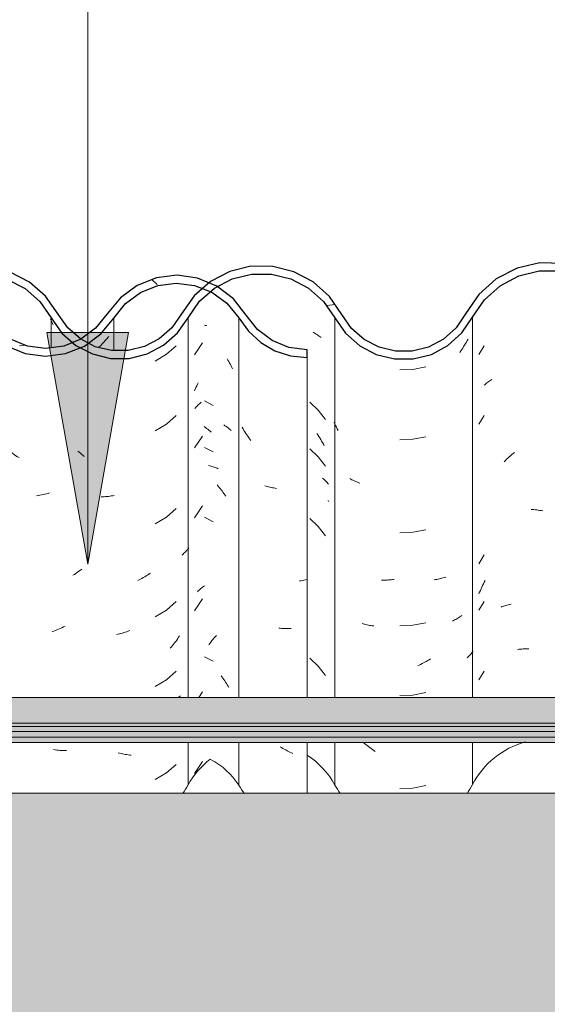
# Model space of a CAD drawing. Header units: metres. Extents: x 9.7 to 43.6, y -0.5 to 5.6.
# Tile 104 of 154: x 28.571 to 28.913, y 2.713 to 3.351. Entities that reach past the tile are written whole.
import ezdxf

# ---------------------------------------------------------------- set-up
doc = ezdxf.new("R2010")
doc.units = ezdxf.units.M
for name, color, linetype, lineweight in [('A-GLAZ-CWMG', 7, 'Continuous', 5), ('A-ROOF', 7, 'Continuous', 5), ('A-WALL', 7, 'Continuous', 5), ('A-WALL-PATT', 7, 'Continuous', 5), ('G-ANNO-TEXT', 7, 'Continuous', 9)]:
    doc.layers.add(name, color=color, linetype=linetype, lineweight=lineweight)
pattern_1 = [(50, (-1.416, 2.847), (0.364365, -0.03188), [0.0381, -0.4191]), (355, (-1.416, 2.847), (-0.07048, 0.38212), [0.03048, -0.33528]), (100.45, (-1.386, 2.845), (0.29389, 0.35023), [0.03238, -0.35618]), (46.184, (-1.416, 2.949), (0.54216, -0.08408), [0.05715, -0.62865]), (96.636, (-1.371, 2.942), (0.4748, 0.49485), [0.04857, -0.53427]), (351.184, (-1.416, 2.949), (0.4748, 0.49485), [0.04572, -0.50292]), (21, (-1.366, 2.923), (0.30323, -0.20453), [0.0381, -0.4191]), (326, (-1.366, 2.923), (0.12361, 0.36838), [0.03048, -0.33528]), (71.45, (-1.34, 2.906), (0.42683, 0.16384), [0.03238, -0.35618]), (37.5, (-1.416, 2.847), (0.00618, 0.169108), [0.01676, -0.31445, 0.01676, -0.3236, -0.33655]), (37.5, (-1.416, 2.847), (0.00618, 0.169108), [-0.67158, 0.01676, -0.31979]), (7.5, (-1.416, 2.847), (0.133641, 0.200358), [0.01676, -0.17729, 0.01676, -0.30683, -0.12827]), (7.5, (-1.416, 2.847), (0.133641, 0.200358), [-0.51765, 0.01676, -0.11151]), (327.5, (-1.53, 2.847), (0.271182, -0.01146), [0.01676, -0.11024, 0.01676, -0.37948, -0.52578]), (327.5, (-1.53, 2.847), (0.271182, -0.01146), [-0.52324, 0.01676, -0.50902]), (317.5, (-1.58, 2.847), (0.29626, 0.05085), [0.01676, -0.14834, 0.01676, -0.24638, -0.37338]), (317.5, (-1.58, 2.847), (0.29626, 0.05085), [-0.42824, 0.01676, -0.35662])]

# ---------------------------------------------------------------- blocks, each defined once
blk = doc.blocks.new('FP_129-B')
at = {"layer": 'A-GLAZ-CWMG', "color": 9, "true_color": 0xc0c0c0}
for p, q in [((-1.45919, 3.1487), (-1.45849, 3.14832)), ((-1.45849, 3.14832), (-1.45781, 3.14793)), ((-1.45781, 3.14793), (-1.45714, 3.14752)), ((-1.45714, 3.14752), (-1.45648, 3.1471)), ((-1.45648, 3.1471), (-1.45584, 3.14667)), ((-1.45584, 3.14667), (-1.45521, 3.14623)), ((-1.45521, 3.14623), (-1.45459, 3.14578)), ((-1.53077, 3.14174), (-1.53601, 3.13402)), ((-1.45459, 3.14578), (-1.45399, 3.14531)), ((-1.53462, 3.11395), (-1.53412, 3.11499)), ((-1.53412, 3.11499), (-1.53361, 3.11602)), ((-1.53601, 3.11078), (-1.53556, 3.11184)), ((-1.53556, 3.11184), (-1.5351, 3.1129)), ((-1.5351, 3.1129), (-1.53462, 3.11395)), ((-1.53389, 3.10135), (-1.53336, 3.10186)), ((-1.53336, 3.10186), (-1.53281, 3.10237)), ((-1.53281, 3.10237), (-1.53225, 3.10287)), ((-1.53225, 3.10287), (-1.53167, 3.10335)), ((-1.45584, 3.0981), (-1.46136, 3.10333)), ((-1.53586, 3.09918), (-1.53539, 3.09973)), ((-1.53539, 3.09973), (-1.5349, 3.10028)), ((-1.5349, 3.10028), (-1.5344, 3.10082)), ((-1.5344, 3.10082), (-1.53389, 3.10135)), ((-1.45121, 3.09209), (-1.45584, 3.0981)), ((-1.45682, 3.08314), (-1.45617, 3.08218)), ((-1.53077, 3.08145), (-1.53601, 3.07373)), ((-1.45617, 3.08218), (-1.45553, 3.08121)), ((-1.45553, 3.08121), (-1.45491, 3.08022)), ((-1.45491, 3.08022), (-1.4543, 3.07922)), ((-1.4543, 3.07922), (-1.4537, 3.07821)), ((-1.4537, 3.07821), (-1.45312, 3.07719)), ((-1.45312, 3.07719), (-1.45256, 3.07616)), ((-1.45256, 3.07616), (-1.45201, 3.07511)), ((-1.45584, 3.06796), (-1.46136, 3.07319)), ((-1.45121, 3.06194), (-1.45584, 3.06796)), ((-1.45311, 3.05416), (-1.45257, 3.05369)), ((-1.45257, 3.05369), (-1.45205, 3.05321)), ((-1.45205, 3.05321), (-1.45154, 3.05272)), ((-1.45154, 3.05272), (-1.45104, 3.05223)), ((-1.45104, 3.05223), (-1.45056, 3.05172)), ((-1.45056, 3.05172), (-1.4501, 3.05121)), ((-1.4501, 3.05121), (-1.44965, 3.05069)), ((-1.44965, 3.05069), (-1.44921, 3.05016)), ((-1.44949, 3.03962), (-1.44921, 3.03893)), ((-1.53077, 3.03624), (-1.53601, 3.02852)), ((-1.45584, 3.02274), (-1.46136, 3.02797)), ((-1.45121, 3.01673), (-1.45584, 3.02274)), ((-1.53416, 2.9805), (-1.53363, 2.98102)), ((-1.53363, 2.98102), (-1.53309, 2.98154)), ((-1.53309, 2.98154), (-1.53254, 2.98204)), ((-1.53254, 2.98204), (-1.53197, 2.98253)), ((-1.53197, 2.98253), (-1.53139, 2.98301)), ((-1.53139, 2.98301), (-1.53079, 2.98348)), ((-1.53079, 2.98348), (-1.53017, 2.98393)), ((-1.53017, 2.98393), (-1.52955, 2.98438)), ((-1.53077, 2.97595), (-1.53601, 2.96823)), ((-1.52546, 2.94793), (-1.52474, 2.94883)), ((-1.52474, 2.94883), (-1.524, 2.9497)), ((-1.524, 2.9497), (-1.52326, 2.95057)), ((-1.52326, 2.95057), (-1.5225, 2.95142)), ((-1.5225, 2.95142), (-1.52174, 2.95225)), ((-1.52686, 2.94611), (-1.52616, 2.94703)), ((-1.52616, 2.94703), (-1.52546, 2.94793)), ((-1.45584, 2.93231), (-1.46136, 2.93754)), ((-1.45121, 2.9263), (-1.45584, 2.93231)), ((-1.53077, 2.91567), (-1.53322, 2.91206)), ((-1.53077, 2.87046), (-1.53601, 2.86273))]:
    blk.add_line(p, q, dxfattribs=at)
blk = doc.blocks.new('FP_130-B')
at = {"layer": 'A-GLAZ-CWMG', "color": 9, "true_color": 0xc0c0c0}
for p, q in [((-1.62891, 3.15639), (-1.62933, 3.15737)), ((-1.62848, 3.15542), (-1.62891, 3.15639)), ((-1.62803, 3.15447), (-1.62848, 3.15542)), ((-1.62757, 3.15351), (-1.62803, 3.15447)), ((-1.55422, 3.13441), (-1.54785, 3.13993)), ((-1.56143, 3.13002), (-1.55422, 3.13441)), ((-1.56143, 3.0848), (-1.55422, 3.0892)), ((-1.55422, 3.0892), (-1.54785, 3.09472)), ((-1.61071, 3.07093), (-1.61151, 3.07165)), ((-1.6099, 3.07022), (-1.61071, 3.07093)), ((-1.60907, 3.06952), (-1.6099, 3.07022)), ((-1.60824, 3.06884), (-1.60907, 3.06952)), ((-1.60741, 3.06817), (-1.60824, 3.06884)), ((-1.59555, 3.04204), (-1.59646, 3.04201)), ((-1.59462, 3.04208), (-1.59555, 3.04204)), ((-1.5937, 3.04215), (-1.59462, 3.04208)), ((-1.59277, 3.04222), (-1.5937, 3.04215)), ((-1.59184, 3.04232), (-1.59277, 3.04222)), ((-1.59091, 3.04244), (-1.59184, 3.04232)), ((-1.58997, 3.04257), (-1.59091, 3.04244)), ((-1.58903, 3.04271), (-1.58997, 3.04257)), ((-1.58809, 3.04288), (-1.58903, 3.04271)), ((-1.55422, 3.02891), (-1.54785, 3.03443)), ((-1.56143, 3.02452), (-1.55422, 3.02891)), ((-1.54227, 3.00599), (-1.54285, 3.00542)), ((-1.54171, 3.00658), (-1.54227, 3.00599)), ((-1.54117, 3.00717), (-1.54171, 3.00658)), ((-1.54064, 3.00777), (-1.54117, 3.00717)), ((-1.54013, 3.00838), (-1.54064, 3.00777)), ((-1.53963, 3.00901), (-1.54013, 3.00838)), ((-1.54345, 3.00487), (-1.54406, 3.00432)), ((-1.54285, 3.00542), (-1.54345, 3.00487)), ((-1.57192, 2.98817), (-1.57283, 2.98771)), ((-1.57101, 2.98865), (-1.57192, 2.98817)), ((-1.5701, 2.98914), (-1.57101, 2.98865)), ((-1.5692, 2.98965), (-1.5701, 2.98914)), ((-1.5683, 2.99018), (-1.5692, 2.98965)), ((-1.56741, 2.99072), (-1.5683, 2.99018)), ((-1.56653, 2.99128), (-1.56741, 2.99072)), ((-1.56565, 2.99186), (-1.56653, 2.99128)), ((-1.56478, 2.99245), (-1.56565, 2.99186)), ((-1.55422, 2.96863), (-1.54785, 2.97414)), ((-1.56143, 2.96423), (-1.55422, 2.96863)), ((-1.57897, 2.95494), (-1.57991, 2.95461)), ((-1.57804, 2.95529), (-1.57897, 2.95494)), ((-1.58555, 2.95298), (-1.5865, 2.95277)), ((-1.58461, 2.95321), (-1.58555, 2.95298)), ((-1.58367, 2.95346), (-1.58461, 2.95321)), ((-1.58273, 2.95372), (-1.58367, 2.95346)), ((-1.58179, 2.954), (-1.58273, 2.95372)), ((-1.58085, 2.9543), (-1.58179, 2.954)), ((-1.57991, 2.95461), (-1.58085, 2.9543)), ((-1.54759, 2.94921), (-1.54824, 2.94831)), ((-1.54694, 2.95013), (-1.54759, 2.94921)), ((-1.54631, 2.95106), (-1.54694, 2.95013)), ((-1.54569, 2.95201), (-1.54631, 2.95106)), ((-1.55099, 2.9448), (-1.55171, 2.94395)), ((-1.55029, 2.94566), (-1.55099, 2.9448)), ((-1.54959, 2.94653), (-1.55029, 2.94566)), ((-1.54891, 2.94741), (-1.54959, 2.94653)), ((-1.54824, 2.94831), (-1.54891, 2.94741)), ((-1.56143, 2.91902), (-1.55422, 2.92342)), ((-1.55422, 2.92342), (-1.54785, 2.92893)), ((-1.54566, 2.91258), (-1.54628, 2.91212)), ((-1.54506, 2.91306), (-1.54566, 2.91258)), ((-1.58457, 2.87593), (-1.58551, 2.87618)), ((-1.58362, 2.87569), (-1.58457, 2.87593)), ((-1.58268, 2.87548), (-1.58362, 2.87569)), ((-1.58174, 2.87528), (-1.58268, 2.87548)), ((-1.5808, 2.8751), (-1.58174, 2.87528)), ((-1.57986, 2.87494), (-1.5808, 2.8751)), ((-1.57892, 2.87479), (-1.57986, 2.87494)), ((-1.57799, 2.87466), (-1.57892, 2.87479)), ((-1.57706, 2.87455), (-1.57799, 2.87466)), ((-1.55422, 2.86313), (-1.54785, 2.86864)), ((-1.56143, 2.85873), (-1.55422, 2.86313))]:
    blk.add_line(p, q, dxfattribs=at)
blk = doc.blocks.new('FP_140-B')
at = {"layer": 'A-GLAZ-CWMG', "color": 9, "true_color": 0xc0c0c0}
for p, q in [((-1.28785, 3.174), (-1.28695, 3.17339)), ((-1.28695, 3.17339), (-1.28607, 3.17275)), ((-1.28607, 3.17275), (-1.28519, 3.17211)), ((-1.28519, 3.17211), (-1.28431, 3.17144)), ((-1.28431, 3.17144), (-1.28345, 3.17076)), ((-1.28345, 3.17076), (-1.28259, 3.17006)), ((-1.28259, 3.17006), (-1.28174, 3.16935)), ((-1.28174, 3.16935), (-1.2809, 3.16863)), ((-1.34835, 3.14), (-1.35183, 3.13431)), ((-1.27303, 3.1347), (-1.27926, 3.13914)), ((-1.26754, 3.1294), (-1.27303, 3.1347)), ((-1.26983, 3.13934), (-1.26916, 3.13893)), ((-1.26916, 3.13893), (-1.2685, 3.13852)), ((-1.2685, 3.13852), (-1.26785, 3.13808)), ((-1.26785, 3.13808), (-1.26722, 3.13764)), ((-1.26722, 3.13764), (-1.2666, 3.13719)), ((-1.2666, 3.13719), (-1.26599, 3.13672)), ((-1.26599, 3.13672), (-1.2654, 3.13624)), ((-1.2654, 3.13624), (-1.26482, 3.13575)), ((-1.34835, 3.11444), (-1.34779, 3.11494)), ((-1.34779, 3.11494), (-1.34722, 3.11543)), ((-1.34722, 3.11543), (-1.34663, 3.11591)), ((-1.34663, 3.11591), (-1.34603, 3.11639)), ((-1.34603, 3.11639), (-1.34541, 3.11685)), ((-1.34541, 3.11685), (-1.34479, 3.1173)), ((-1.34479, 3.1173), (-1.34414, 3.11773)), ((-1.34414, 3.11773), (-1.34349, 3.11816)), ((-1.27965, 3.11327), (-1.27883, 3.11304)), ((-1.27883, 3.11304), (-1.27802, 3.1128)), ((-1.27802, 3.1128), (-1.27722, 3.11254)), ((-1.27722, 3.11254), (-1.27643, 3.11227)), ((-1.27643, 3.11227), (-1.27565, 3.11198)), ((-1.27565, 3.11198), (-1.27489, 3.11168)), ((-1.27489, 3.11168), (-1.27413, 3.11137)), ((-1.27413, 3.11137), (-1.27338, 3.11104)), ((-1.34835, 3.09478), (-1.35183, 3.0891)), ((-1.27303, 3.07442), (-1.27926, 3.07886)), ((-1.33056, 3.06939), (-1.32971, 3.0701)), ((-1.32971, 3.0701), (-1.32885, 3.0708)), ((-1.26754, 3.06911), (-1.27303, 3.07442)), ((-1.33547, 3.0648), (-1.33467, 3.0656)), ((-1.33467, 3.0656), (-1.33387, 3.06639)), ((-1.33387, 3.06639), (-1.33305, 3.06716)), ((-1.33305, 3.06716), (-1.33223, 3.06792)), ((-1.33223, 3.06792), (-1.3314, 3.06866)), ((-1.3314, 3.06866), (-1.33056, 3.06939)), ((-1.28477, 3.05122), (-1.2839, 3.05054)), ((-1.2839, 3.05054), (-1.28303, 3.04986)), ((-1.28303, 3.04986), (-1.28218, 3.04915)), ((-1.28218, 3.04915), (-1.28134, 3.04843)), ((-1.28134, 3.04843), (-1.2805, 3.0477)), ((-1.2805, 3.0477), (-1.27967, 3.04695)), ((-1.27967, 3.04695), (-1.27885, 3.04618)), ((-1.27885, 3.04618), (-1.27804, 3.0454)), ((-1.26051, 3.04901), (-1.26036, 3.04865)), ((-1.31807, 3.03386), (-1.31713, 3.0338)), ((-1.31713, 3.0338), (-1.31619, 3.03372)), ((-1.31619, 3.03372), (-1.31525, 3.03363)), ((-1.31525, 3.03363), (-1.3143, 3.03352)), ((-1.3143, 3.03352), (-1.31335, 3.03339)), ((-1.31335, 3.03339), (-1.3124, 3.03325)), ((-1.3124, 3.03325), (-1.31145, 3.03308)), ((-1.31145, 3.03308), (-1.31049, 3.0329)), ((-1.27303, 3.0292), (-1.27926, 3.03364)), ((-1.26754, 3.0239), (-1.27303, 3.0292)), ((-1.34835, 3.00436), (-1.35183, 2.99867)), ((-1.34887, 2.98571), (-1.34832, 2.98676)), ((-1.34832, 2.98676), (-1.34777, 2.98781)), ((-1.35181, 2.9792), (-1.35136, 2.98031)), ((-1.35136, 2.98031), (-1.35089, 2.98141)), ((-1.35089, 2.98141), (-1.35041, 2.9825)), ((-1.35041, 2.9825), (-1.34991, 2.98358)), ((-1.34991, 2.98358), (-1.3494, 2.98465)), ((-1.3494, 2.98465), (-1.34887, 2.98571)), ((-1.34835, 2.97421), (-1.35183, 2.96853)), ((-1.33744, 2.97053), (-1.33668, 2.97084)), ((-1.33668, 2.97084), (-1.3359, 2.97112)), ((-1.3359, 2.97112), (-1.33511, 2.97139)), ((-1.33511, 2.97139), (-1.33431, 2.97165)), ((-1.33431, 2.97165), (-1.3335, 2.97189)), ((-1.3335, 2.97189), (-1.33268, 2.97212)), ((-1.33268, 2.97212), (-1.33185, 2.97233)), ((-1.33185, 2.97233), (-1.33102, 2.97253)), ((-1.27303, 2.96892), (-1.27926, 2.97336)), ((-1.26754, 2.96361), (-1.27303, 2.96892)), ((-1.29423, 2.96401), (-1.2933, 2.96405)), ((-1.2933, 2.96405), (-1.29237, 2.96407)), ((-1.29237, 2.96407), (-1.29145, 2.96408)), ((-1.29145, 2.96408), (-1.29053, 2.96407)), ((-1.29053, 2.96407), (-1.28962, 2.96404)), ((-1.28962, 2.96404), (-1.28872, 2.964)), ((-1.28872, 2.964), (-1.28781, 2.96394)), ((-1.28781, 2.96394), (-1.28692, 2.96386)), ((-1.32672, 2.94314), (-1.32583, 2.94324)), ((-1.32583, 2.94324), (-1.32494, 2.94332)), ((-1.32494, 2.94332), (-1.32405, 2.94339)), ((-1.32405, 2.94339), (-1.32314, 2.94344)), ((-1.32314, 2.94344), (-1.32223, 2.94348)), ((-1.32223, 2.94348), (-1.32132, 2.9435)), ((-1.32132, 2.9435), (-1.3204, 2.9435)), ((-1.3204, 2.9435), (-1.31947, 2.94348)), ((-1.34835, 2.929), (-1.35183, 2.92331)), ((-1.27784, 2.91206), (-1.27926, 2.91307))]:
    blk.add_line(p, q, dxfattribs=at)
blk = doc.blocks.new('FP_141-B')
at = {"layer": 'A-GLAZ-CWMG', "color": 9, "true_color": 0xc0c0c0}
for p, q in [((-1.36113, 3.14034), (-1.36173, 3.13938)), ((-1.36054, 3.14131), (-1.36113, 3.14034)), ((-1.35996, 3.14228), (-1.36054, 3.14131)), ((-1.3594, 3.14327), (-1.35996, 3.14228)), ((-1.35886, 3.14427), (-1.3594, 3.14327)), ((-1.36361, 3.13658), (-1.36426, 3.13567)), ((-1.36297, 3.1375), (-1.36361, 3.13658)), ((-1.36234, 3.13844), (-1.36297, 3.1375)), ((-1.36173, 3.13938), (-1.36234, 3.13844)), ((-1.40303, 3.12425), (-1.39457, 3.12455)), ((-1.39457, 3.12455), (-1.38627, 3.12624)), ((-1.44511, 3.08935), (-1.44559, 3.09048)), ((-1.44461, 3.08823), (-1.44511, 3.08935)), ((-1.4441, 3.08712), (-1.44461, 3.08823)), ((-1.44357, 3.08602), (-1.4441, 3.08712)), ((-1.44302, 3.08493), (-1.44357, 3.08602)), ((-1.40303, 3.07904), (-1.39457, 3.07934)), ((-1.39457, 3.07934), (-1.38627, 3.08102)), ((-1.43481, 3.05353), (-1.4355, 3.05392)), ((-1.43411, 3.05315), (-1.43481, 3.05353)), ((-1.43339, 3.05278), (-1.43411, 3.05315)), ((-1.43266, 3.05242), (-1.43339, 3.05278)), ((-1.43193, 3.05208), (-1.43266, 3.05242)), ((-1.43118, 3.05176), (-1.43193, 3.05208)), ((-1.43042, 3.05144), (-1.43118, 3.05176)), ((-1.42965, 3.05114), (-1.43042, 3.05144)), ((-1.42887, 3.05086), (-1.42965, 3.05114)), ((-1.40303, 3.01876), (-1.39457, 3.01905)), ((-1.39457, 3.01905), (-1.38627, 3.02074)), ((-1.4141, 2.98804), (-1.415, 2.98806)), ((-1.41319, 2.98804), (-1.4141, 2.98804)), ((-1.41227, 2.98806), (-1.41319, 2.98804)), ((-1.41135, 2.9881), (-1.41227, 2.98806)), ((-1.41043, 2.98815), (-1.41135, 2.9881)), ((-1.4095, 2.98822), (-1.41043, 2.98815)), ((-1.40858, 2.9883), (-1.4095, 2.98822)), ((-1.40764, 2.9884), (-1.40858, 2.9883)), ((-1.40671, 2.98852), (-1.40764, 2.9884)), ((-1.37996, 2.98835), (-1.38082, 2.98822)), ((-1.3791, 2.98849), (-1.37996, 2.98835)), ((-1.37825, 2.98866), (-1.3791, 2.98849)), ((-1.37741, 2.98883), (-1.37825, 2.98866)), ((-1.37657, 2.98903), (-1.37741, 2.98883)), ((-1.37575, 2.98924), (-1.37657, 2.98903)), ((-1.37493, 2.98946), (-1.37575, 2.98924)), ((-1.37412, 2.9897), (-1.37493, 2.98946)), ((-1.37332, 2.98995), (-1.37412, 2.9897)), ((-1.36828, 2.96184), (-1.36901, 2.96149)), ((-1.36756, 2.9622), (-1.36828, 2.96184)), ((-1.36684, 2.96257), (-1.36756, 2.9622)), ((-1.36615, 2.96296), (-1.36684, 2.96257)), ((-1.36546, 2.96335), (-1.36615, 2.96296)), ((-1.36478, 2.96376), (-1.36546, 2.96335)), ((-1.36412, 2.96419), (-1.36478, 2.96376)), ((-1.36347, 2.96462), (-1.36412, 2.96419)), ((-1.36283, 2.96507), (-1.36347, 2.96462)), ((-1.42672, 2.95973), (-1.42753, 2.95998)), ((-1.42591, 2.9595), (-1.42672, 2.95973)), ((-1.42509, 2.95929), (-1.42591, 2.9595)), ((-1.42426, 2.95908), (-1.42509, 2.95929)), ((-1.42342, 2.9589), (-1.42426, 2.95908)), ((-1.42257, 2.95873), (-1.42342, 2.9589)), ((-1.42172, 2.95857), (-1.42257, 2.95873)), ((-1.42086, 2.95843), (-1.42172, 2.95857)), ((-1.41999, 2.95831), (-1.42086, 2.95843)), ((-1.40303, 2.95847), (-1.39457, 2.95877)), ((-1.39457, 2.95877), (-1.38627, 2.96045)), ((-1.35548, 2.9421), (-1.35593, 2.94151)), ((-1.38501, 2.93587), (-1.38591, 2.93536)), ((-1.38412, 2.93641), (-1.38501, 2.93587)), ((-1.38323, 2.93696), (-1.38412, 2.93641)), ((-1.35894, 2.93817), (-1.3595, 2.93764)), ((-1.3584, 2.9387), (-1.35894, 2.93817)), ((-1.35788, 2.93924), (-1.3584, 2.9387)), ((-1.35737, 2.9398), (-1.35788, 2.93924)), ((-1.35687, 2.94036), (-1.35737, 2.9398)), ((-1.35639, 2.94093), (-1.35687, 2.94036)), ((-1.35593, 2.94151), (-1.35639, 2.94093)), ((-1.39048, 2.93302), (-1.39141, 2.93261)), ((-1.38956, 2.93346), (-1.39048, 2.93302)), ((-1.38864, 2.93391), (-1.38956, 2.93346)), ((-1.38773, 2.93437), (-1.38864, 2.93391)), ((-1.38682, 2.93486), (-1.38773, 2.93437)), ((-1.38591, 2.93536), (-1.38682, 2.93486)), ((-1.40303, 2.91326), (-1.39457, 2.91355)), ((-1.39457, 2.91355), (-1.38627, 2.91524)), ((-1.42587, 2.88219), (-1.42666, 2.88288)), ((-1.42505, 2.8815), (-1.42587, 2.88219)), ((-1.42422, 2.88082), (-1.42505, 2.8815)), ((-1.42338, 2.88016), (-1.42422, 2.88082)), ((-1.42253, 2.87951), (-1.42338, 2.88016)), ((-1.42168, 2.87888), (-1.42253, 2.87951)), ((-1.42082, 2.87826), (-1.42168, 2.87888)), ((-1.41995, 2.87766), (-1.42082, 2.87826)), ((-1.41907, 2.87707), (-1.41995, 2.87766)), ((-1.40303, 2.85297), (-1.39457, 2.85327)), ((-1.39457, 2.85327), (-1.38627, 2.85495))]:
    blk.add_line(p, q, dxfattribs=at)
blk = doc.blocks.new('Rectangular Mullion - Telha Fibrocimento - Ondulada-1909083-B')
at = {"layer": 'A-GLAZ-CWMG', "true_color": 0x808080}
h = blk.add_hatch(dxfattribs=at)
h.set_pattern_fill('FP_25', color=8, style=0, pattern_type=2)
h.set_pattern_definition(pattern_1)
h.paths.add_polyline_path([(-1.20534, 3.12993), (-1.19335, 3.13274), (-1.18237, 3.13838), (-1.1727, 3.14705), (-1.15906, 3.16665), (-1.15003, 3.17469), (-1.1394, 3.18038), (-1.12746, 3.18341), (-1.11445, 3.18331), (-1.10179, 3.17985), (-1.09318, 3.17558), (-1.08392, 3.16781), (-1.06841, 3.14776), (-1.05783, 3.13987), (-1.04427, 3.13474), (-1.03248, 3.13322), (-1.01954, 3.13486), (-1.00731, 3.13977), (-0.9967, 3.14762), (-0.98074, 3.16731), (-0.97103, 3.1745), (-0.95946, 3.17906), (-0.9473, 3.18049), (-0.93399, 3.17827), (-0.92479, 3.1746), (-0.91505, 3.16745), (-0.90187, 3.15042), (-0.89926, 3.14768), (-0.89316, 3.14214), (-0.88391, 3.13675), (-0.87376, 3.13342), (-0.86314, 3.13229), (-0.86314, 3.13734), (-0.87635, 3.13949), (-0.88573, 3.14332), (-0.89518, 3.15042), (-0.91087, 3.17036), (-0.92282, 3.17906), (-0.93621, 3.18405), (-0.94792, 3.18552), (-0.96063, 3.184), (-0.97321, 3.17901), (-0.98407, 3.17103), (-1.00008, 3.15131), (-1.00966, 3.14421), (-1.02069, 3.13975), (-1.03258, 3.13825), (-1.04563, 3.1403), (-1.05531, 3.14421), (-1.06489, 3.15131), (-1.08392, 3.17431), (-1.09016, 3.17959), (-1.10398, 3.18601), (-1.11572, 3.18851), (-1.12775, 3.18844), (-1.14012, 3.18549), (-1.15174, 3.17959), (-1.16172, 3.17115), (-1.17307, 3.15506), (-1.17551, 3.15125), (-1.18356, 3.1436), (-1.19354, 3.13803), (-1.20534, 3.13509), (-1.21486, 3.13479), (-1.22566, 3.13713), (-1.23559, 3.14201), (-1.24409, 3.14915), (-1.25153, 3.15956), (-1.25864, 3.17111), (-1.26954, 3.1817), (-1.28268, 3.18927), (-1.29919, 3.19339), (-1.31237, 3.19369), (-1.3271, 3.19028), (-1.34056, 3.18331), (-1.35192, 3.17322), (-1.36665, 3.15156), (-1.37478, 3.14425), (-1.3844, 3.13911), (-1.39495, 3.13643), (-1.40651, 3.13654), (-1.41829, 3.13993), (-1.42608, 3.14399), (-1.43428, 3.15122), (-1.44861, 3.17191), (-1.45919, 3.18133), (-1.47364, 3.18844), (-1.48615, 3.19138), (-1.49945, 3.19143), (-1.51316, 3.1881), (-1.52743, 3.18007), (-1.53635, 3.17224), (-1.55073, 3.15166), (-1.56066, 3.14351), (-1.56973, 3.13909), (-1.58076, 3.13678), (-1.59047, 3.13692), (-1.60215, 3.14027), (-1.60479, 3.14165), (-1.60756, 3.1402), (-1.60999, 3.14436), (-1.61816, 3.15155), (-1.63249, 3.17199), (-1.64301, 3.18124), (-1.65713, 3.18815), (-1.66951, 3.19107), (-1.68289, 3.19109), (-1.69645, 3.18778), (-1.70885, 3.18133), (-1.7194, 3.1721), (-1.73379, 3.15176), (-1.74196, 3.14464), (-1.75155, 3.13967), (-1.76391, 3.13711), (-1.77329, 3.13723), (-1.78144, 3.13922), (-1.78402, 3.13754), (-1.78359, 3.13982), (-1.79289, 3.14464), (-1.80106, 3.15176), (-1.81348, 3.16925), (-1.82164, 3.1763), (-1.83251, 3.18147), (-1.84274, 3.18355), (-1.85154, 3.18355), (-1.86385, 3.17997), (-1.86642, 3.17864), (-1.86263, 3.17496), (-1.85867, 3.17664), (-1.85096, 3.17853), (-1.84102, 3.17839), (-1.83231, 3.1762), (-1.82419, 3.17197), (-1.81711, 3.16578), (-1.80333, 3.1471), (-1.79559, 3.14039), (-1.78329, 3.1345), (-1.77274, 3.13208), (-1.75908, 3.13266), (-1.74866, 3.13551), (-1.73721, 3.14214), (-1.73002, 3.14843), (-1.71565, 3.16876), (-1.70401, 3.17821), (-1.69321, 3.18341), (-1.68226, 3.18607), (-1.66951, 3.18605), (-1.65713, 3.18298), (-1.64567, 3.17693), (-1.6362, 3.16859), (-1.62188, 3.14817), (-1.612, 3.13977), (-1.60215, 3.13462), (-1.58839, 3.13175), (-1.57846, 3.13176), (-1.56679, 3.13464), (-1.55613, 3.14023), (-1.54707, 3.14822), (-1.53271, 3.16878), (-1.52299, 3.17733), (-1.52455, 3.17978), (-1.52067, 3.17855), (-1.51155, 3.18332), (-1.49903, 3.18639), (-1.48536, 3.18619), (-1.47167, 3.18226), (-1.4622, 3.17729), (-1.4525, 3.16873), (-1.43815, 3.14802), (-1.42905, 3.13992), (-1.41641, 3.1338), (-1.40583, 3.13137), (-1.39439, 3.13141), (-1.38263, 3.13438), (-1.37191, 3.14011), (-1.36286, 3.14827), (-1.34829, 3.16973), (-1.33811, 3.17888), (-1.32604, 3.18528), (-1.31237, 3.18855), (-1.29725, 3.18802), (-1.28598, 3.18516), (-1.27396, 3.17869), (-1.26383, 3.16948), (-1.2494, 3.1477), (-1.24034, 3.13927), (-1.22954, 3.13329), (-1.21764, 3.13012), (-1.21486, 3.13007)])
h.paths.add_polyline_path([(-1.93109, 3.13236), (-1.91919, 3.13236), (-1.90762, 3.13516), (-1.8952, 3.14214), (-1.88761, 3.14882), (-1.87398, 3.16707), (-1.86746, 3.17277), (-1.87159, 3.17579), (-1.87908, 3.16925), (-1.89166, 3.15174), (-1.90121, 3.14404), (-1.90975, 3.13975), (-1.92037, 3.13732), (-1.93126, 3.13748), (-1.94266, 3.1407), (-1.95194, 3.14591), (-1.96051, 3.15419), (-1.96572, 3.16182), (-1.96939, 3.15808), (-1.96099, 3.14721), (-1.95141, 3.13964), (-1.9418, 3.13495), (-1.93629, 3.13362)])
at = {"layer": 'A-GLAZ-CWMG'}
for p, q in [((-1.62882, 3.13871), (-1.62882, 3.15808)), ((-1.54014, 2.91206), (-1.54014, 3.15814)), ((-1.44508, 3.15808), (-1.44508, 2.91206)), ((-1.356, 2.91206), (-1.356, 3.15838)), ((-1.54014, 2.85527), (-1.54014, 2.88288)), ((-1.44508, 2.88288), (-1.44508, 2.85522)), ((-1.356, 2.85551), (-1.356, 2.88288))]:
    blk.add_line(p, q, dxfattribs=at)
at = {"layer": 'A-GLAZ-CWMG', "lineweight": 25, "flags": 128}
for points in [[(-1.62442, 3.16048), (-1.63249, 3.17199), (-1.64301, 3.18124), (-1.6554, 3.18772), (-1.66895, 3.19107), (-1.68289, 3.19109), (-1.69645, 3.18778), (-1.70885, 3.18133), (-1.7194, 3.1721), (-1.7275, 3.16062)], [(-1.44054, 3.16022), (-1.44861, 3.17191), (-1.45919, 3.18133), (-1.47167, 3.18795), (-1.48536, 3.19138), (-1.49945, 3.19143), (-1.51316, 3.1881), (-1.5257, 3.18158), (-1.53635, 3.17224), (-1.5445, 3.16062)], [(-1.25065, 3.15813), (-1.25864, 3.17111), (-1.26954, 3.1817), (-1.28268, 3.18927), (-1.29725, 3.19335), (-1.31237, 3.19369), (-1.3271, 3.19028), (-1.34056, 3.18331), (-1.35192, 3.17322), (-1.36048, 3.16062)], [(-1.72306, 3.15828), (-1.71565, 3.16876), (-1.706, 3.17718), (-1.69465, 3.18306), (-1.68226, 3.18607), (-1.66951, 3.18605), (-1.65713, 3.18298), (-1.64581, 3.17705), (-1.6362, 3.16859), (-1.62882, 3.15808)], [(-1.54014, 3.15814), (-1.53271, 3.16878), (-1.52299, 3.17733), (-1.51155, 3.18332), (-1.49903, 3.18639), (-1.48615, 3.18638), (-1.47364, 3.18329), (-1.4622, 3.17729), (-1.4525, 3.16873), (-1.44508, 3.15808)], [(-1.356, 3.15838), (-1.34829, 3.16973), (-1.33811, 3.17888), (-1.32604, 3.18528), (-1.31281, 3.18856), (-1.29919, 3.18852), (-1.28598, 3.18516), (-1.27396, 3.17869), (-1.26383, 3.16948), (-1.25618, 3.15808)], [(-1.5445, 3.16062), (-1.55073, 3.15166), (-1.55888, 3.14445), (-1.56849, 3.13939), (-1.57901, 3.13678), (-1.58984, 3.13677), (-1.60036, 3.13934), (-1.60999, 3.14436), (-1.61816, 3.15155), (-1.62442, 3.16048)], [(-1.36048, 3.16062), (-1.36665, 3.15156), (-1.37478, 3.14425), (-1.3844, 3.13911), (-1.39495, 3.13643), (-1.40583, 3.13638), (-1.41641, 3.13895), (-1.42608, 3.14399), (-1.43428, 3.15122), (-1.44054, 3.16022)], [(-1.62882, 3.15808), (-1.62188, 3.14817), (-1.61282, 3.1402), (-1.60215, 3.13462), (-1.59047, 3.13175), (-1.57846, 3.13176), (-1.56679, 3.13464), (-1.55613, 3.14023), (-1.54707, 3.14822), (-1.54014, 3.15814)], [(-1.44508, 3.15808), (-1.43815, 3.14802), (-1.42905, 3.13992), (-1.41829, 3.13426), (-1.40651, 3.13137), (-1.39439, 3.13141), (-1.38263, 3.13438), (-1.37191, 3.14011), (-1.36286, 3.14827), (-1.356, 3.15838)]]:
    blk.add_lwpolyline(points, dxfattribs=at)
at = {"layer": 'A-GLAZ-CWMG'}
for centre, major_axis, start_param, end_param in [((-1.30617, 2.82986), (0.05618, 0), 1.85173, 2.661696), ((-1.49262, 2.82986), (0.05402, 0), 2.234248, 2.6458), ((-1.49262, 2.82986), (0.05402, 0), 0.494588, 0.992725), ((-1.5845, 2.87898), (0.05042, 0), 5.657984, 5.787798), ((-1.40061, 2.87851), (0.05032, 0), 3.628758, 3.756822), ((-1.40061, 2.87851), (0.05032, 0), 5.668036, 5.802589)]:
    blk.add_ellipse(centre, major_axis=major_axis, ratio=0.988936, start_param=start_param, end_param=end_param, dxfattribs=at)
for name in ['FP_140-B', 'FP_130-B', 'FP_129-B', 'FP_141-B']:
    blk.add_blockref(name, (0, 0), dxfattribs=at)
blk = doc.blocks.new('FP_149-B')
at = {"layer": 'A-GLAZ-CWMG', "color": 9, "true_color": 0xc0c0c0}
for p, q in [((-1.50457, 3.08609), (-1.50513, 3.08708)), ((-1.504, 3.08511), (-1.50457, 3.08609)), ((-1.50341, 3.08414), (-1.504, 3.08511)), ((-1.50281, 3.08318), (-1.50341, 3.08414)), ((-1.5022, 3.08224), (-1.50281, 3.08318)), ((-1.50158, 3.0813), (-1.5022, 3.08224)), ((-1.50094, 3.08037), (-1.50158, 3.0813)), ((-1.50029, 3.07946), (-1.50094, 3.08037)), ((-1.49963, 3.07856), (-1.50029, 3.07946)), ((-1.48969, 3.04896), (-1.49049, 3.0492)), ((-1.48888, 3.04873), (-1.48969, 3.04896)), ((-1.48805, 3.04851), (-1.48888, 3.04873)), ((-1.48722, 3.04831), (-1.48805, 3.04851)), ((-1.48639, 3.04812), (-1.48722, 3.04831)), ((-1.48554, 3.04795), (-1.48639, 3.04812)), ((-1.48469, 3.0478), (-1.48554, 3.04795)), ((-1.48383, 3.04766), (-1.48469, 3.0478)), ((-1.48296, 3.04753), (-1.48383, 3.04766)), ((-1.46712, 2.98765), (-1.4681, 2.98749)), ((-1.46613, 2.98784), (-1.46712, 2.98765)), ((-1.46514, 2.98805), (-1.46613, 2.98784)), ((-1.46415, 2.98827), (-1.46514, 2.98805)), ((-1.46316, 2.98851), (-1.46415, 2.98827)), ((-1.48059, 2.95684), (-1.48147, 2.95693)), ((-1.4797, 2.95678), (-1.48059, 2.95684)), ((-1.4788, 2.95673), (-1.4797, 2.95678)), ((-1.4779, 2.95669), (-1.4788, 2.95673)), ((-1.477, 2.95667), (-1.4779, 2.95669)), ((-1.47609, 2.95667), (-1.477, 2.95667)), ((-1.47517, 2.95669), (-1.47609, 2.95667)), ((-1.47426, 2.95672), (-1.47517, 2.95669)), ((-1.47333, 2.95677), (-1.47426, 2.95672)), ((-1.47966, 2.87948), (-1.48055, 2.88002)), ((-1.47876, 2.87895), (-1.47966, 2.87948)), ((-1.47786, 2.87844), (-1.47876, 2.87895)), ((-1.47695, 2.87794), (-1.47786, 2.87844)), ((-1.47604, 2.87746), (-1.47695, 2.87794)), ((-1.47513, 2.877), (-1.47604, 2.87746)), ((-1.47421, 2.87655), (-1.47513, 2.877)), ((-1.47329, 2.87612), (-1.47421, 2.87655)), ((-1.47236, 2.87571), (-1.47329, 2.87612))]:
    blk.add_line(p, q, dxfattribs=at)
blk = doc.blocks.new('FP_150-B')
at = {"layer": 'A-GLAZ-CWMG', "color": 9, "true_color": 0xc0c0c0}
for p, q in [((-1.52965, 3.15323), (-1.52889, 3.15311)), ((-1.52889, 3.15311), (-1.52814, 3.15298)), ((-1.51491, 3.13144), (-1.51436, 3.13055)), ((-1.51436, 3.13055), (-1.51383, 3.12964)), ((-1.51383, 3.12964), (-1.51331, 3.12873)), ((-1.51331, 3.12873), (-1.51281, 3.12781)), ((-1.51281, 3.12781), (-1.51232, 3.12688)), ((-1.51232, 3.12688), (-1.51184, 3.12594)), ((-1.51184, 3.12594), (-1.51138, 3.12499)), ((-1.52406, 3.10124), (-1.52952, 3.10416)), ((-1.52971, 3.08763), (-1.52895, 3.08703)), ((-1.52895, 3.08703), (-1.5282, 3.08642)), ((-1.5282, 3.08642), (-1.52745, 3.0858)), ((-1.52745, 3.0858), (-1.52672, 3.08516)), ((-1.52672, 3.08516), (-1.52599, 3.08451)), ((-1.52599, 3.08451), (-1.52527, 3.08384)), ((-1.51713, 3.08862), (-1.51655, 3.08826)), ((-1.51655, 3.08826), (-1.51597, 3.0879)), ((-1.51597, 3.0879), (-1.51541, 3.08752)), ((-1.51541, 3.08752), (-1.51486, 3.08713)), ((-1.51486, 3.08713), (-1.51433, 3.08673)), ((-1.51433, 3.08673), (-1.5138, 3.08632)), ((-1.5138, 3.08632), (-1.51329, 3.0859)), ((-1.51329, 3.0859), (-1.5128, 3.08546)), ((-1.5128, 3.08546), (-1.51231, 3.08503)), ((-1.52406, 3.0711), (-1.52952, 3.07402)), ((-1.52688, 3.0623), (-1.52615, 3.06212)), ((-1.52615, 3.06212), (-1.52542, 3.06194)), ((-1.52542, 3.06194), (-1.52471, 3.06174)), ((-1.52471, 3.06174), (-1.52401, 3.06153)), ((-1.52401, 3.06153), (-1.52331, 3.0613)), ((-1.52331, 3.0613), (-1.52262, 3.06106)), ((-1.52262, 3.06106), (-1.52195, 3.06081)), ((-1.52195, 3.06081), (-1.52128, 3.06054)), ((-1.52128, 3.06054), (-1.52062, 3.06027)), ((-1.52139, 3.0497), (-1.52073, 3.04895)), ((-1.52073, 3.04895), (-1.52008, 3.04818)), ((-1.52008, 3.04818), (-1.51944, 3.0474)), ((-1.51944, 3.0474), (-1.51882, 3.04661)), ((-1.51882, 3.04661), (-1.5182, 3.04581)), ((-1.5182, 3.04581), (-1.5176, 3.04499)), ((-1.5176, 3.04499), (-1.517, 3.04416)), ((-1.517, 3.04416), (-1.51642, 3.04333)), ((-1.51642, 3.04333), (-1.51585, 3.04248)), ((-1.52406, 3.02589), (-1.52952, 3.0288)), ((-1.52406, 2.93546), (-1.52952, 2.93837)), ((-1.51887, 2.92611), (-1.51825, 2.9253)), ((-1.51825, 2.9253), (-1.51765, 2.92449)), ((-1.51765, 2.92449), (-1.51705, 2.92366)), ((-1.51705, 2.92366), (-1.51647, 2.92282)), ((-1.51647, 2.92282), (-1.5159, 2.92198)), ((-1.5159, 2.92198), (-1.51534, 2.92112)), ((-1.51534, 2.92112), (-1.51479, 2.92025)), ((-1.51479, 2.92025), (-1.51426, 2.91937)), ((-1.51426, 2.91937), (-1.51374, 2.91848))]:
    blk.add_line(p, q, dxfattribs=at)
blk = doc.blocks.new('FP_151-B')
at = {"layer": 'A-GLAZ-CWMG', "color": 9, "true_color": 0xc0c0c0}
for p, q in [((-1.67475, 3.15386), (-1.67533, 3.15491)), ((-1.67414, 3.15283), (-1.67475, 3.15386)), ((-1.67353, 3.1518), (-1.67414, 3.15283)), ((-1.6729, 3.15078), (-1.67353, 3.1518)), ((-1.67225, 3.14978), (-1.6729, 3.15078)), ((-1.59724, 3.13975), (-1.59144, 3.14584)), ((-1.59841, 3.13886), (-1.59724, 3.13975)), ((-1.67046, 3.07921), (-1.67118, 3.07971)), ((-1.66971, 3.07874), (-1.67046, 3.07921)), ((-1.66896, 3.07827), (-1.66971, 3.07874)), ((-1.66819, 3.07782), (-1.66896, 3.07827)), ((-1.6674, 3.07739), (-1.66819, 3.07782)), ((-1.6666, 3.07697), (-1.6674, 3.07739)), ((-1.66579, 3.07657), (-1.6666, 3.07697)), ((-1.66496, 3.07619), (-1.66579, 3.07657)), ((-1.65652, 3.07219), (-1.65745, 3.07295)), ((-1.65557, 3.07145), (-1.65652, 3.07219)), ((-1.65461, 3.07073), (-1.65557, 3.07145)), ((-1.65365, 3.07003), (-1.65461, 3.07073)), ((-1.65267, 3.06935), (-1.65365, 3.07003)), ((-1.65169, 3.06869), (-1.65267, 3.06935)), ((-1.6507, 3.06805), (-1.65169, 3.06869)), ((-1.6497, 3.06743), (-1.6507, 3.06805)), ((-1.63093, 3.04428), (-1.63199, 3.04399)), ((-1.62987, 3.04459), (-1.63093, 3.04428)), ((-1.63728, 3.04286), (-1.63833, 3.04269)), ((-1.63622, 3.04304), (-1.63728, 3.04286)), ((-1.63517, 3.04325), (-1.63622, 3.04304)), ((-1.63411, 3.04348), (-1.63517, 3.04325)), ((-1.63305, 3.04372), (-1.63411, 3.04348)), ((-1.63199, 3.04399), (-1.63305, 3.04372)), ((-1.61189, 2.99311), (-1.61287, 2.99244)), ((-1.61092, 2.9938), (-1.61189, 2.99311)), ((-1.60996, 2.99451), (-1.61092, 2.9938)), ((-1.60901, 2.99524), (-1.60996, 2.99451)), ((-1.61386, 2.99179), (-1.61485, 2.99116)), ((-1.61287, 2.99244), (-1.61386, 2.99179)), ((-1.62722, 2.95504), (-1.62827, 2.95467)), ((-1.62617, 2.95542), (-1.62722, 2.95504)), ((-1.62512, 2.95583), (-1.62617, 2.95542)), ((-1.62407, 2.95626), (-1.62512, 2.95583)), ((-1.62302, 2.9567), (-1.62407, 2.95626)), ((-1.62198, 2.95717), (-1.62302, 2.9567)), ((-1.62095, 2.95766), (-1.62198, 2.95717)), ((-1.61992, 2.95817), (-1.62095, 2.95766)), ((-1.62624, 2.87804), (-1.62729, 2.8782)), ((-1.62519, 2.87791), (-1.62624, 2.87804)), ((-1.62414, 2.87779), (-1.62519, 2.87791)), ((-1.62309, 2.8777), (-1.62414, 2.87779)), ((-1.62205, 2.87763), (-1.62309, 2.8777)), ((-1.62102, 2.87758), (-1.62205, 2.87763)), ((-1.61999, 2.87755), (-1.62102, 2.87758)), ((-1.61896, 2.87754), (-1.61999, 2.87755))]:
    blk.add_line(p, q, dxfattribs=at)
blk = doc.blocks.new('Rectangular Mullion - Telha Fibrocimento - Ondulada-V142-B')
at = {"layer": 'A-GLAZ-CWMG', "true_color": 0x808080}
h = blk.add_hatch(dxfattribs=at)
h.set_pattern_fill('FP_25', color=8, style=0, pattern_type=2)
h.set_pattern_definition(pattern_1)
h.paths.add_polyline_path([(-1.80536, 3.12993), (-1.79337, 3.13274), (-1.78705, 3.13599), (-1.79277, 3.13838), (-1.79357, 3.13803), (-1.80536, 3.13509), (-1.81711, 3.13528), (-1.82569, 3.13713), (-1.83577, 3.14214), (-1.84411, 3.14915), (-1.85096, 3.1586), (-1.86005, 3.17245), (-1.86957, 3.1817), (-1.8827, 3.18927), (-1.89922, 3.19339), (-1.91239, 3.19369), (-1.92713, 3.19028), (-1.94059, 3.18331), (-1.95194, 3.17322), (-1.96235, 3.15689), (-1.95953, 3.1532), (-1.94832, 3.16973), (-1.93813, 3.17888), (-1.92607, 3.18528), (-1.91239, 3.18855), (-1.89728, 3.18802), (-1.88601, 3.18516), (-1.87398, 3.17869), (-1.86385, 3.16948), (-1.84942, 3.1477), (-1.84036, 3.13927), (-1.82957, 3.13329), (-1.81711, 3.13011), (-1.81167, 3.13002)])
h.paths.add_polyline_path([(-2.00654, 3.13137), (-1.99441, 3.13141), (-1.98265, 3.13438), (-1.97193, 3.14011), (-1.96275, 3.14893), (-1.9657, 3.15299), (-1.96668, 3.15156), (-1.97481, 3.14425), (-1.98443, 3.13911), (-1.99498, 3.13643), (-2.00654, 3.13654), (-2.01832, 3.13993), (-2.0261, 3.14399), (-2.0343, 3.15122), (-2.04863, 3.17191), (-2.05921, 3.18133), (-2.07366, 3.18844), (-2.08618, 3.19138), (-2.09948, 3.19143), (-2.11319, 3.1881), (-2.12572, 3.18158), (-2.13637, 3.17224), (-2.15076, 3.15166), (-2.15991, 3.14392), (-2.16976, 3.13909), (-2.18079, 3.13678), (-2.1905, 3.13692), (-2.20217, 3.14027), (-2.20482, 3.14165), (-2.20759, 3.1402), (-2.21001, 3.14436), (-2.21819, 3.15155), (-2.23251, 3.17199), (-2.24304, 3.18124), (-2.25716, 3.18815), (-2.26954, 3.19107), (-2.28292, 3.19109), (-2.29648, 3.18778), (-2.30888, 3.18133), (-2.31943, 3.1721), (-2.33381, 3.15176), (-2.34198, 3.14464), (-2.35157, 3.13967), (-2.36206, 3.13711), (-2.37332, 3.13723), (-2.38147, 3.13922), (-2.38405, 3.13754), (-2.38361, 3.13982), (-2.39291, 3.14464), (-2.40108, 3.15176), (-2.4135, 3.16925), (-2.42167, 3.1763), (-2.43253, 3.18147), (-2.44163, 3.18355), (-2.45156, 3.18355), (-2.46388, 3.17997), (-2.46644, 3.17864), (-2.46266, 3.17496), (-2.45869, 3.17664), (-2.45098, 3.17853), (-2.44105, 3.17839), (-2.43233, 3.1762), (-2.42421, 3.17197), (-2.41713, 3.16578), (-2.4047, 3.14827), (-2.39455, 3.13984), (-2.38332, 3.1345), (-2.37277, 3.13208), (-2.35911, 3.13266), (-2.34868, 3.13551), (-2.33724, 3.14214), (-2.33005, 3.14843), (-2.31567, 3.16876), (-2.30403, 3.17821), (-2.29323, 3.18341), (-2.28228, 3.18607), (-2.26954, 3.18605), (-2.25716, 3.18298), (-2.24584, 3.17705), (-2.23622, 3.16859), (-2.22191, 3.14817), (-2.21203, 3.13977), (-2.20217, 3.13462), (-2.18842, 3.13175), (-2.17848, 3.13176), (-2.16682, 3.13464), (-2.15615, 3.14023), (-2.1471, 3.14822), (-2.13273, 3.16878), (-2.12302, 3.17733), (-2.12457, 3.17978), (-2.12069, 3.17855), (-2.11158, 3.18332), (-2.09906, 3.18639), (-2.08538, 3.18619), (-2.0717, 3.18226), (-2.06223, 3.17729), (-2.05252, 3.16873), (-2.03818, 3.14802), (-2.02907, 3.13992), (-2.01644, 3.1338)])
h.paths.add_polyline_path([(-1.46316, 3.13229), (-1.46374, 3.13742), (-1.47638, 3.13949), (-1.48615, 3.14362), (-1.4952, 3.15042), (-1.51155, 3.17087), (-1.52299, 3.17913), (-1.52455, 3.17978), (-1.52299, 3.17733), (-1.5257, 3.17495), (-1.52299, 3.17326), (-1.51508, 3.16745), (-1.50189, 3.15042), (-1.49928, 3.14768), (-1.49318, 3.14214), (-1.48393, 3.13675), (-1.47364, 3.13341), (-1.46393, 3.13238)])
h.paths.add_polyline_path([(-2.51921, 3.13236), (-2.50764, 3.13516), (-2.49523, 3.14214), (-2.48763, 3.14882), (-2.47337, 3.16762), (-2.46749, 3.17277), (-2.4712, 3.17614), (-2.47911, 3.16925), (-2.49169, 3.15174), (-2.50124, 3.14404), (-2.50978, 3.13975), (-2.5204, 3.13732), (-2.53129, 3.13748), (-2.54269, 3.1407), (-2.55197, 3.14591), (-2.55971, 3.15298), (-2.56574, 3.16182), (-2.56941, 3.15808), (-2.56238, 3.14838), (-2.55143, 3.13964), (-2.54183, 3.13495), (-2.53111, 3.13236), (-2.5204, 3.13236)])
h.paths.add_polyline_path([(-1.63261, 3.13321), (-1.61956, 3.13486), (-1.60998, 3.13871), (-1.61339, 3.1407), (-1.61496, 3.14208), (-1.62208, 3.13958), (-1.63261, 3.13825), (-1.64581, 3.14037), (-1.65713, 3.14554), (-1.66491, 3.15131), (-1.68394, 3.17431), (-1.69019, 3.17959), (-1.69583, 3.18245), (-1.70132, 3.1796), (-1.69321, 3.17558), (-1.68394, 3.16781), (-1.66844, 3.14776), (-1.65713, 3.13958), (-1.64429, 3.13474), (-1.6362, 3.13368)])
h.paths.add_polyline_path([(-1.78402, 3.13754), (-1.7824, 3.13838), (-1.77309, 3.14652), (-1.75908, 3.16665), (-1.75006, 3.17469), (-1.73943, 3.18038), (-1.72748, 3.18341), (-1.71339, 3.18306), (-1.70791, 3.18182), (-1.70182, 3.18549), (-1.71575, 3.18851), (-1.72777, 3.18844), (-1.74014, 3.18549), (-1.75177, 3.17959), (-1.76174, 3.17115), (-1.77309, 3.15506), (-1.77554, 3.15125), (-1.78359, 3.1436), (-1.78707, 3.14163), (-1.78329, 3.13967), (-1.78375, 3.13835)])
h.paths.add_polyline_path([(-1.60734, 3.13977), (-1.59672, 3.14762), (-1.58076, 3.16731), (-1.57105, 3.1745), (-1.55949, 3.17906), (-1.54732, 3.18049), (-1.53402, 3.17827), (-1.53055, 3.17733), (-1.52672, 3.18068), (-1.53601, 3.18401), (-1.54795, 3.18552), (-1.56066, 3.184), (-1.57317, 3.17906), (-1.58404, 3.1711), (-1.6001, 3.15131), (-1.60968, 3.1442), (-1.60756, 3.1402)])
at = {"layer": 'A-GLAZ-CWMG'}
for p, q in [((-1.58839, 3.13677), (-1.58839, 3.15791)), ((-1.50741, 2.91206), (-1.50741, 3.15808)), ((-1.46316, 2.91206), (-1.46316, 3.13229)), ((-1.50741, 2.85522), (-1.50741, 2.88288)), ((-1.46316, 2.85), (-1.46316, 2.88288))]:
    blk.add_line(p, q, dxfattribs=at)
at = {"layer": 'A-GLAZ-CWMG', "lineweight": 25}
blk.add_line((-1.46316, 3.13229), (-1.46316, 3.13734), dxfattribs=at)
at = {"layer": 'A-GLAZ-CWMG', "lineweight": 25, "flags": 128}
for points in [[(-1.50256, 3.15971), (-1.51089, 3.17036), (-1.52161, 3.17855), (-1.53402, 3.18374), (-1.54732, 3.18559), (-1.56066, 3.184), (-1.57317, 3.17906), (-1.58404, 3.1711), (-1.59258, 3.16062)], [(-1.58839, 3.15791), (-1.58076, 3.16731), (-1.57105, 3.1745), (-1.55988, 3.17901), (-1.54795, 3.18057), (-1.53601, 3.17906), (-1.52482, 3.1746), (-1.51508, 3.16745), (-1.50741, 3.15808)], [(-1.59258, 3.16062), (-1.6001, 3.15131), (-1.60968, 3.14421), (-1.62072, 3.13975), (-1.63251, 3.13824), (-1.64429, 3.13975), (-1.65533, 3.14421), (-1.66491, 3.15131), (-1.67243, 3.16062)], [(-1.46316, 3.13734), (-1.47484, 3.13886), (-1.48575, 3.14332), (-1.4952, 3.15042), (-1.50256, 3.15971)], [(-1.67673, 3.15808), (-1.66844, 3.14776), (-1.65785, 3.13987), (-1.64565, 3.13491), (-1.63261, 3.13321), (-1.61956, 3.13486), (-1.60734, 3.13977), (-1.59672, 3.14762), (-1.58839, 3.15791)], [(-1.50741, 3.15808), (-1.50112, 3.14936), (-1.49318, 3.14214), (-1.48393, 3.13675), (-1.47378, 3.13342), (-1.46316, 3.13229)]]:
    blk.add_lwpolyline(points, dxfattribs=at)
at = {"layer": 'A-GLAZ-CWMG'}
for centre, major_axis, start_param, end_param in [((-1.54785, 2.82986), (0.04788, 0), 0.565163, 1.088822), ((-1.46316, 2.88057), (0.05114, 0), 3.666738, 3.797299)]:
    blk.add_ellipse(centre, major_axis=major_axis, ratio=0.988936, start_param=start_param, end_param=end_param, dxfattribs=at)
for name in ['FP_151-B', 'FP_150-B', 'FP_149-B']:
    blk.add_blockref(name, (0, 0), dxfattribs=at)
blk = doc.blocks.new('LONGARINA_STEEL_FRAME - LONGARINA_STEEL_FRAME-1917798-B')
at = {"layer": 'A-ROOF', "true_color": 0x9fa09c}
h = blk.add_hatch(color=253, dxfattribs=at)
h.paths.add_polyline_path([(-0.86666, 2.89524), (-0.85859, 2.89524), (-0.85859, 2.91206), (-2.00614, 2.91206), (-2.00614, 2.89524), (-0.97559, 2.89524)])
h.paths.add_polyline_path([(-3.07169, 2.89524), (-2.04114, 2.89524), (-2.04114, 2.91206), (-3.18869, 2.91206), (-3.18869, 2.89524), (-3.07714, 2.89524)])
h = blk.add_hatch(color=253, dxfattribs=at)
h.paths.add_polyline_path([(-0.86302, 2.89327), (-0.85859, 2.89327), (-0.85859, 2.89524), (-2.00614, 2.89524), (-2.00614, 2.89327), (-0.97559, 2.89327)])
h.paths.add_polyline_path([(-3.18869, 2.89327), (-2.04114, 2.89327), (-2.04114, 2.89524), (-3.18869, 2.89524)])
h = blk.add_hatch(color=253, dxfattribs=at)
h.paths.add_polyline_path([(-3.07169, 2.89), (-2.04114, 2.89), (-2.04114, 2.89327), (-3.18869, 2.89327), (-3.18869, 2.89), (-3.07497, 2.89)])
h.paths.add_polyline_path([(-0.97559, 2.89), (-0.85859, 2.89), (-0.85859, 2.89327), (-2.00614, 2.89327), (-2.00614, 2.89), (-1.01504, 2.89)])
h = blk.add_hatch(color=253, dxfattribs=at)
h.paths.add_polyline_path([(-0.86302, 2.88615), (-0.85859, 2.88615), (-0.85859, 2.89), (-2.00614, 2.89), (-2.00614, 2.88615), (-0.97559, 2.88615)])
h.paths.add_polyline_path([(-3.18869, 2.88615), (-2.04114, 2.88615), (-2.04114, 2.89), (-3.18869, 2.89)])
h = blk.add_hatch(color=253, dxfattribs=at)
h.paths.add_polyline_path([(-1.92901, 2.88288), (-0.85859, 2.88288), (-0.85859, 2.88615), (-2.00614, 2.88615), (-2.00614, 2.88288), (-1.93109, 2.88288)])
h.paths.add_polyline_path([(-3.15173, 2.88288), (-2.04114, 2.88288), (-2.04114, 2.88615), (-3.18869, 2.88615), (-3.18869, 2.88288), (-3.15333, 2.88288)])
at = {"layer": 'A-ROOF'}
for p, q in [((-0.85859, 2.91206), (-2.00614, 2.91206)), ((-0.85859, 2.89524), (-2.00614, 2.89524)), ((-0.85859, 2.89327), (-2.00614, 2.89327)), ((-0.85859, 2.89), (-2.00614, 2.89)), ((-0.85859, 2.88615), (-2.00614, 2.88615)), ((-0.85859, 2.88288), (-2.00614, 2.88288))]:
    blk.add_line(p, q, dxfattribs=at)

msp = doc.modelspace()

# ---------------------------------------------------------------- hatches: boundary and pattern name
at = {"layer": 'A-WALL-PATT', "true_color": 0xd6d6d6}
msp.add_hatch(color=254, dxfattribs=at).paths.add_polyline_path([(28.57466, 2.65), (29.40174, 2.65), (29.40174, 2.85), (29.39674, 2.84958), (29.39674, 2.72367), (29.36174, 2.72367), (29.36174, 2.85), (28.21419, 2.85), (28.21419, 2.72367), (28.17919, 2.72367), (28.17919, 2.85), (27.03164, 2.85), (27.03164, 2.72367), (26.99664, 2.72367), (26.99664, 2.65), (28.25934, 2.65)])
at = {"layer": 'G-ANNO-TEXT'}
msp.add_hatch(color=256, dxfattribs=at).paths.add_polyline_path([(28.61518, 2.99845), (28.64163, 3.14845), (28.58873, 3.14845)])

# ---------------------------------------------------------------- linework, layer by layer
at = {"layer": 'A-WALL'}
msp.add_line((29.36174, 2.85), (28.21419, 2.85), dxfattribs=at)
at = {"layer": 'G-ANNO-TEXT'}
for p, q in [((28.61518, 2.99845), (28.61518, 5.0601)), ((28.64163, 3.14845), (28.58873, 3.14845)), ((28.58873, 3.14845), (28.61518, 2.99845)), ((28.61518, 2.99845), (28.64163, 3.14845))]:
    msp.add_line(p, q, dxfattribs=at)

# ---------------------------------------------------------------- block references
at = {"layer": 'A-GLAZ-CWMG'}
for name in ['Rectangular Mullion - Telha Fibrocimento - Ondulada-V142-B', 'Rectangular Mullion - Telha Fibrocimento - Ondulada-1909083-B']:
    msp.add_blockref(name, (30.22033, 0), dxfattribs=at)
at = {"layer": 'A-ROOF'}
msp.add_blockref('LONGARINA_STEEL_FRAME - LONGARINA_STEEL_FRAME-1917798-B', (30.22033, 0), dxfattribs=at)

doc.saveas('drawing.dxf')
